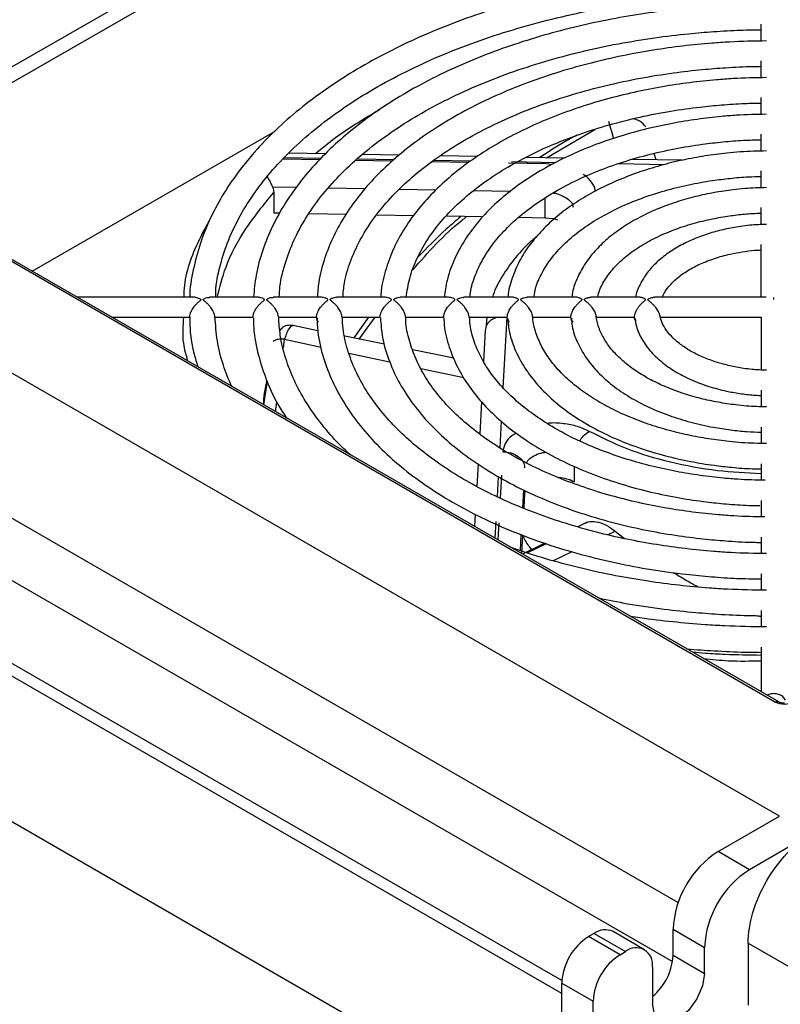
# Model space of a CAD drawing. Header units: millimetres. Extents: x 0 to 423, y 0 to 297.
# Tile 23 of 34: x 338 to 358, y 155 to 181. Entities that reach past the tile are written whole.
import ezdxf

# ---------------------------------------------------------------- set-up
doc = ezdxf.new("R2010")
doc.units = ezdxf.units.MM
doc.layers.add('实线', color=2, linetype='Continuous', lineweight=25)

msp = doc.modelspace()

# ---------------------------------------------------------------- linework, layer by layer
at = {"layer": '实线', "color": 2, "linetype": 'Continuous', "lineweight": 25, "true_color": 0xffff00}
for p, q in [((363.4041, 194.0705), (327.106, 173.116)), ((327.4595, 172.9119), (363.7577, 193.8664)), ((357.5554, 180.0236), (357.5554, 180.467)), ((357.5554, 179.0608), (357.5554, 179.5044)), ((357.5554, 178.0977), (357.5554, 178.5418)), ((347.453, 178.1737), (347.5462, 178.2196)), ((353.5554, 177.9199), (353.6882, 177.466)), ((338.4336, 173.9807), (344.8039, 177.6587)), ((351.9291, 176.9603), (353.1907, 177.7048)), ((357.5554, 177.1343), (357.5554, 177.579)), ((346.132, 177.0653), (345.1702, 177.0828)), ((354.8025, 176.9082), (354.7511, 177.0742)), ((345.9673, 176.9061), (345.0133, 176.9234)), ((345.0561, 176.9668), (346.0109, 176.9495)), ((347.881, 176.8714), (346.9187, 176.8888)), ((346.966, 176.9322), (347.928, 176.9148)), ((348.0558, 177.0305), (347.0921, 177.0479)), ((349.8869, 176.835), (348.912, 176.8527)), ((348.9748, 176.8958), (349.9446, 176.8782)), ((350.1068, 176.9933), (349.1423, 177.0108)), ((351.9117, 176.7983), (350.9313, 176.8161)), ((351.0084, 176.8589), (352.1754, 176.8378)), ((352.4024, 176.9517), (351.3772, 176.9703)), ((355.4889, 176.8957), (354.1813, 176.9194)), ((352.0658, 176.7828), (351.9117, 176.7983)), ((353.8114, 176.8081), (355.0386, 176.7859)), ((389.1193, 176.6674), (357.2523, 158.271)), ((357.5554, 176.1703), (357.5554, 176.6158)), ((333.8942, 176.5449), (357.9359, 162.666)), ((358.0192, 162.6742), (333.9775, 176.5532)), ((345.3619, 176.1766), (344.7423, 176.1879)), ((344.7692, 176.0513), (344.7692, 175.5069)), ((347.1666, 176.1439), (346.2014, 176.1614)), ((349.0172, 176.1104), (348.0645, 176.1276)), ((350.9718, 176.0749), (350.0082, 176.0924)), ((351.8937, 175.3778), (351.8937, 175.9121)), ((357.5554, 175.2051), (357.5554, 175.6518)), ((344.9273, 175.5041), (344.7692, 175.5069)), ((346.6607, 175.4726), (345.6903, 175.4902)), ((348.4424, 175.4403), (347.4713, 175.4579)), ((350.259, 175.4074), (349.2928, 175.4249)), ((351.8937, 175.3778), (351.1965, 175.3904)), ((357.5554, 173.2978), (357.5554, 174.6858)), ((358.0419, 159.6793), (332.5861, 174.3746)), ((339.6793, 173.2979), (339.6087, 173.3024)), ((342.6931, 173.2978), (339.6793, 173.2978)), ((344.3593, 173.2978), (343.0867, 173.2978)), ((346.0261, 173.2978), (344.7535, 173.2978)), ((347.693, 173.2978), (346.4204, 173.2978)), ((349.3599, 173.2978), (348.0874, 173.2978)), ((351.0272, 173.2978), (349.7544, 173.2978)), ((352.695, 173.2978), (351.4217, 173.2978)), ((354.3631, 173.2978), (353.0904, 173.2978)), ((357.6912, 173.2978), (354.7592, 173.2978)), ((340.527, 172.7723), (342.559, 172.7723)), ((342.559, 172.7723), (342.5696, 172.7111)), ((343.2258, 172.7723), (344.2261, 172.7723)), ((344.893, 172.7723), (345.8933, 172.7723)), ((346.5603, 172.7723), (347.5608, 172.7723)), ((347.2541, 172.7723), (346.8722, 172.2298)), ((347.0088, 172.2021), (347.4287, 172.7723)), ((348.2278, 172.7723), (349.2285, 172.7723)), ((349.8957, 172.7723), (350.8967, 172.7723)), ((350.3653, 172.7723), (350.3414, 172.5538)), ((350.7931, 170.9229), (350.8937, 172.7723)), ((351.5642, 172.7723), (352.5658, 172.7723)), ((353.234, 172.7723), (354.2372, 172.7723)), ((354.9073, 172.7723), (357.5554, 172.7723)), ((357.5554, 172.7723), (357.5554, 171.3913)), ((345.926, 172.4218), (345.2325, 172.5625)), ((350.322, 172.4382), (350.2767, 171.6045)), ((345.0231, 171.9605), (345.0518, 172.1972)), ((345.0519, 172.1972), (346.0155, 171.9906)), ((347.678, 172.0663), (346.6318, 172.2786)), ((349.495, 171.6976), (348.4173, 171.9163)), ((346.7413, 171.835), (347.8112, 171.6056)), ((330.9362, 171.5169), (355.38, 157.4057)), ((348.6322, 171.4295), (349.7579, 171.1882)), ((344.5959, 171.0931), (344.5014, 170.4756)), ((357.5554, 170.8567), (357.5554, 170.4259)), ((344.8204, 170.2937), (344.8519, 170.5523)), ((350.2196, 170.5549), (350.1737, 169.7116)), ((330.9362, 169.8838), (355.2345, 155.8566)), ((350.7073, 169.3456), (350.7452, 170.0416)), ((357.5554, 169.8918), (357.5554, 169.4619)), ((350.1309, 168.9249), (350.0987, 168.3327)), ((352.65, 168.8633), (352.65, 168.4497)), ((357.5554, 168.9283), (357.5554, 168.4984)), ((350.6376, 168.0629), (350.6661, 168.5876)), ((350.7451, 168.6292), (350.7123, 168.0271)), ((352.3261, 155.0182), (329.6987, 168.0807)), ((352.3284, 155.3571), (329.9933, 168.2508)), ((351.3214, 168.24), (351.296, 167.7735)), ((351.3532, 168.144), (351.3322, 167.7588)), ((351.3532, 168.144), (351.3532, 168.2252)), ((351.3674, 168.2162), (351.3532, 168.144)), ((357.5554, 167.9652), (357.5554, 167.5353)), ((350.059, 167.6031), (350.0415, 167.2797)), ((350.5781, 166.9699), (350.6021, 167.4115)), ((350.677, 167.3774), (350.6525, 166.9269)), ((352.9912, 167.3899), (352.749, 167.2703)), ((351.2578, 167.0705), (351.2348, 166.6478)), ((351.2941, 167.0571), (351.2677, 166.5718)), ((353.5291, 167.0646), (353.7269, 167.1592)), ((353.7269, 167.1592), (353.9754, 166.9616)), ((357.5554, 167.0025), (357.5554, 166.5725)), ((351.8795, 166.841), (351.2983, 166.5541)), ((351.9153, 166.8278), (351.4307, 166.5859)), ((352.0961, 166.3799), (352.5988, 166.6201)), ((357.5554, 166.0399), (357.5554, 165.6097)), ((328.0488, 165.223), (352.3261, 151.208)), ((357.5554, 165.0774), (357.5554, 164.6471)), ((357.5554, 164.115), (357.5554, 162.942)), ((356.4274, 158.7472), (358.0419, 159.6793)), ((357.2523, 158.271), (356.4274, 158.7472)), ((355.2488, 156.0255), (355.2488, 156.706)), ((355.2488, 156.706), (356.0738, 156.2297)), ((353.1747, 156.5973), (353.0332, 156.5157)), ((353.8582, 156.0394), (353.0332, 156.5157)), ((353.1747, 156.5973), (353.9996, 156.1211)), ((354.4996, 156.1706), (353.6746, 156.6468)), ((356.0738, 155.5493), (356.0738, 156.2297)), ((357.217, 156.3453), (370.8877, 148.4534)), ((357.217, 156.3453), (357.217, 154.7122)), ((353.8582, 156.0394), (353.9996, 156.1211)), ((355.2488, 156.0255), (356.0738, 155.5493)), ((354.7067, 155.7127), (354.7067, 154.7601)), ((352.3261, 155.2909), (353.1511, 154.8147)), ((352.3261, 70.3707), (352.3261, 155.2909)), ((353.1511, 69.8944), (353.1511, 154.8147))]:
    msp.add_line(p, q, dxfattribs=at)
at = {"layer": '实线', "color": 2, "linetype": 'Continuous', "lineweight": 25, "true_color": 0xffff00, "flags": 128}
for points in [[(352.2284, 175.3265), (352.1103, 175.3556), (351.8937, 175.3778)], [(356.0738, 155.5493), (356.0218, 155.2172), (355.8736, 154.8756), (355.6518, 154.5765), (355.3903, 154.3654), (355.1287, 154.2744), (354.9069, 154.3175), (354.7588, 154.4881), (354.7067, 154.7601)]]:
    msp.add_lwpolyline(points, dxfattribs=at)
at = {"layer": '实线', "color": 2, "linetype": 'Continuous', "lineweight": 25, "true_color": 0xffff00}
for centre, radius, start, end in [((352.1504, 167.4802), 1.0907, 62.73721, 84.68269), ((357.9845, 162.5998), 0.0821, 64.94285, 126.30179), ((357.8075, 156.5895), 2.5613, 122.60548, 177.39452), ((358.6325, 156.1133), 2.5613, 122.60548, 177.39452), ((353.4676, 156.1884), 0.503, 65.69288, 125.61758), ((353.8614, 155.2211), 1.5368, 122.60548, 177.39452), ((354.2757, 155.7826), 0.4367, 350.78596, 129.20329), ((354.6863, 154.7448), 1.5368, 122.60548, 177.39452), ((353.7353, 156.1036), 1.5156, 309.86445, 357.04643)]:
    msp.add_arc(centre, radius, start, end, dxfattribs=at)
for points, knots in [([(357.6968, 181.9525), (357.3225, 181.9473), (356.7723, 181.9395), (355.9353, 181.8873), (355.1747, 181.8215), (354.2787, 181.7118), (353.3536, 181.564), (352.406, 181.3735), (351.4552, 181.1401), (350.5143, 180.8637), (349.5946, 180.5451), (348.7054, 180.1853), (347.8546, 179.786), (347.049, 179.3488), (346.2946, 178.8757), (345.5966, 178.3687), (344.9597, 177.8298), (344.388, 177.2607), (343.8854, 176.6633), (343.4553, 176.0391), (343.1028, 175.3894), (342.8281, 174.7152), (342.6511, 174.0173), (342.5646, 173.5412), (342.5661, 173.2993), (342.5661, 173.2978)], [0, 0, 0, 0, 0.0483786, 0.0710993, 0.1087765, 0.1477464, 0.1894015, 0.2327058, 0.2772415, 0.3226776, 0.3687833, 0.4153929, 0.4623883, 0.5096873, 0.5572365, 0.605007, 0.6529882, 0.7011939, 0.7496623, 0.7984598, 0.8476873, 0.897489, 0.948062, 0.9996613, 1, 1, 1, 1]), ([(343.2453, 173.2978), (343.2475, 173.3726), (343.2567, 173.6881), (343.3788, 174.2196), (343.6058, 174.8861), (343.9207, 175.5175), (344.3193, 176.1314), (344.8009, 176.725), (345.3622, 177.2952), (345.9999, 177.8389), (346.7103, 178.353), (347.4887, 178.8341), (348.3302, 179.2791), (349.2287, 179.685), (350.1774, 180.0489), (351.1679, 180.3683), (352.1895, 180.6407), (353.2254, 180.8638), (354.2653, 181.0383), (355.2084, 181.1552), (356.0495, 181.2275), (356.7987, 181.2734), (357.2997, 181.2801), (357.5554, 181.2835)], [0, 0, 0, 0, 0.0183227, 0.0772987, 0.1306837, 0.1836041, 0.2361242, 0.2883439, 0.3403562, 0.3922321, 0.4440174, 0.4957297, 0.5473694, 0.5989174, 0.6503258, 0.7015041, 0.7522821, 0.8023109, 0.8507481, 0.8984103, 0.9324022, 0.9654996, 1, 1, 1, 1]), ([(357.6968, 180.9901), (357.3477, 180.9849), (356.8327, 180.9772), (356.0477, 180.9253), (355.3313, 180.8596), (354.4885, 180.7502), (353.6205, 180.6028), (352.7337, 180.4132), (351.8472, 180.1812), (350.9737, 179.9068), (350.1244, 179.5911), (349.3083, 179.2354), (348.5332, 178.8413), (347.8058, 178.4107), (347.1318, 177.9456), (346.5163, 177.4481), (345.9639, 176.9199), (345.4787, 176.363), (345.0648, 175.7789), (344.7255, 175.1688), (344.4685, 174.5338), (344.2961, 173.9076), (344.2577, 173.4917), (344.2397, 173.2978)], [0, 0, 0, 0, 0.0508469, 0.0750065, 0.1150559, 0.1564655, 0.2007125, 0.2466909, 0.2939553, 0.3421541, 0.3910434, 0.4404503, 0.4902542, 0.5403747, 0.5907643, 0.6414022, 0.6922936, 0.7434758, 0.7950199, 0.8470398, 0.8997038, 0.9532496, 1, 1, 1, 1]), ([(344.915, 173.2978), (344.9196, 173.3914), (344.9354, 173.7131), (345.0729, 174.2358), (345.3156, 174.8593), (345.6419, 175.445), (346.0506, 176.012), (346.5404, 176.5575), (347.1076, 177.0782), (347.7487, 177.5708), (348.459, 178.032), (349.2335, 178.4582), (350.0659, 178.8463), (350.949, 179.1932), (351.874, 179.496), (352.8288, 179.7521), (353.7941, 179.9587), (354.739, 180.1142), (355.5753, 180.2149), (356.3284, 180.2777), (356.9601, 180.3147), (357.377, 180.3199), (357.5554, 180.3222)], [0, 0, 0, 0, 0.0261701, 0.0899248, 0.1467644, 0.2030362, 0.258851, 0.3143455, 0.3696313, 0.4247839, 0.4798405, 0.5348055, 0.5896612, 0.6443502, 0.6987582, 0.7526624, 0.8055863, 0.8563007, 0.9029558, 0.9362144, 0.9727175, 1, 1, 1, 1]), ([(357.6969, 180.0276), (357.3745, 180.0225), (356.8969, 180.0148), (356.1671, 179.9633), (355.4976, 179.8977), (354.7118, 179.7886), (353.9046, 179.6418), (353.083, 179.4532), (352.2653, 179.2228), (351.4642, 178.9511), (350.6904, 178.639), (349.9529, 178.2881), (349.2591, 177.9003), (348.6156, 177.4776), (348.028, 177.0218), (347.5011, 176.5351), (347.0395, 176.0193), (346.6477, 175.4758), (346.3287, 174.906), (346.0925, 174.3107), (345.9476, 173.7716), (345.923, 173.4304), (345.9134, 173.2978)], [0, 0, 0, 0, 0.0537733, 0.0796845, 0.1226188, 0.1669922, 0.214384, 0.2636028, 0.3141701, 0.3657096, 0.4179632, 0.470751, 0.5239517, 0.5774909, 0.6313323, 0.6854692, 0.7399377, 0.7948162, 0.8502376, 0.9064069, 0.9636235, 1, 1, 1, 1]), ([(346.5838, 173.2978), (346.5941, 173.4219), (346.6204, 173.7363), (346.7716, 174.2354), (347.0161, 174.7892), (347.3498, 175.3262), (347.7642, 175.8435), (348.2575, 176.338), (348.8255, 176.8063), (349.4641, 177.2448), (350.168, 177.6498), (350.9306, 178.0177), (351.7445, 178.3453), (352.5999, 178.6294), (353.4834, 178.867), (354.3709, 179.0549), (355.2151, 179.19), (355.9635, 179.2768), (356.6621, 179.3315), (357.177, 179.3579), (357.4872, 179.3611), (357.5554, 179.3619)], [0, 0, 0, 0, 0.0403941, 0.1022893, 0.1633622, 0.2237193, 0.283557, 0.3430561, 0.4023464, 0.4615021, 0.5205354, 0.5794331, 0.6381251, 0.6964609, 0.7541336, 0.810451, 0.8634588, 0.9088241, 0.9452125, 0.9879651, 1, 1, 1, 1]), ([(357.6969, 179.0651), (357.4032, 179.06), (356.9655, 179.0524), (356.2949, 179.0012), (355.676, 178.9359), (354.9514, 178.8271), (354.2098, 178.681), (353.4586, 178.4937), (352.7155, 178.2655), (351.9928, 177.9969), (351.301, 177.6893), (350.6487, 177.3445), (350.0432, 176.9643), (349.4907, 176.5508), (348.9966, 176.106), (348.5657, 175.6318), (348.2032, 175.1296), (347.9117, 174.6007), (347.7052, 174.0457), (347.593, 173.6077), (347.5829, 173.3554), (347.5807, 173.2978)], [0, 0, 0, 0, 0.05732321, 0.0854296, 0.13197594, 0.180054, 0.23137108, 0.28462816, 0.33930621, 0.39499973, 0.45143504, 0.50842724, 0.56585982, 0.6236727, 0.68184374, 0.74040695, 0.79945292, 0.85914505, 0.91974789, 0.98166386, 1, 1, 1, 1]), ([(348.2471, 173.2978), (348.2709, 173.4639), (348.3193, 173.8026), (348.5125, 174.3068), (348.7856, 174.805), (349.1431, 175.2847), (349.5786, 175.7427), (350.089, 176.1758), (350.6698, 176.58), (351.3152, 176.9514), (352.0183, 177.2861), (352.7704, 177.5805), (353.5598, 177.8312), (354.3681, 178.0347), (355.1689, 178.1889), (355.8845, 178.2896), (356.5324, 178.3526), (357.0653, 178.3894), (357.4129, 178.3946), (357.5554, 178.3968)], [0, 0, 0, 0, 0.064682, 0.13188373, 0.19800764, 0.26332295, 0.32812023, 0.39260938, 0.45690941, 0.52104059, 0.58497997, 0.64861245, 0.71168085, 0.77362203, 0.83299096, 0.88804413, 0.92740208, 0.97024189, 1, 1, 1, 1]), ([(345.8668, 177.0701), (346.0373, 177.2127), (346.5091, 177.607), (347.0851, 177.9528), (347.453, 178.1737)], [0, 0, 0, 0, 0.36143184, 1, 1, 1, 1]), ([(357.697, 178.1024), (357.4343, 178.0974), (357.0398, 178.0899), (356.4334, 178.0392), (355.8695, 177.974), (355.2117, 177.8657), (354.5417, 177.7205), (353.8676, 177.5349), (353.2063, 177.3094), (352.5697, 177.045), (351.968, 176.7431), (351.4093, 176.4058), (350.9006, 176.0349), (350.4478, 175.6325), (350.0566, 175.2004), (349.7312, 174.7401), (349.48, 174.2523), (349.3083, 173.7692), (349.266, 173.4461), (349.2466, 173.2978)], [0, 0, 0, 0, 0.0617701, 0.0927423, 0.1439978, 0.1968958, 0.2533105, 0.3118022, 0.3718009, 0.4328668, 0.4947115, 0.5571516, 0.6200881, 0.6834797, 0.7473573, 0.8118335, 0.8771265, 0.9436101, 1, 1, 1, 1]), ([(354.5357, 177.7696), (354.4894, 177.8262), (354.4049, 177.9293), (354.2611, 177.9663), (354.1963, 177.983)], [0, 0, 0, 0, 0.5492583, 1, 1, 1, 1]), ([(349.9208, 173.2978), (349.9233, 173.3373), (349.9359, 173.5333), (350.0516, 173.8811), (350.2641, 174.3347), (350.566, 174.7708), (350.944, 175.1865), (351.3969, 175.5785), (351.9191, 175.9427), (352.5048, 176.2746), (353.1457, 176.5701), (353.8314, 176.8251), (354.546, 177.0355), (355.276, 177.2007), (355.947, 177.312), (356.5541, 177.3813), (357.0673, 177.4237), (357.4023, 177.4299), (357.5554, 177.4327)], [0, 0, 0, 0, 0.0191145, 0.0948416, 0.1688284, 0.2414796, 0.3132983, 0.3846465, 0.4557198, 0.5265441, 0.5970681, 0.6670667, 0.7360152, 0.8026153, 0.8676769, 0.9143777, 0.9608669, 1, 1, 1, 1]), ([(352.7194, 177.5507), (352.6241, 177.4994), (352.2884, 177.3185), (351.9714, 177.1117), (351.7444, 176.9636)], [0, 0, 0, 0, 0.28381323, 1, 1, 1, 1]), ([(357.6971, 177.1395), (357.4684, 177.1346), (357.1215, 177.1272), (356.5858, 177.0772), (356.0827, 177.0123), (355.4989, 176.9044), (354.9088, 176.7605), (354.3207, 176.5772), (353.7508, 176.3554), (353.2105, 176.0964), (352.7093, 175.802), (352.2551, 175.474), (351.8543, 175.1144), (351.5135, 174.7248), (351.236, 174.3066), (351.038, 173.8602), (350.9303, 173.5197), (350.9196, 173.3289), (350.9179, 173.2978)], [0, 0, 0, 0, 0.06758062, 0.10251098, 0.16025949, 0.21978426, 0.28319085, 0.34884612, 0.41611584, 0.48452201, 0.55377028, 0.62369919, 0.69423811, 0.76541862, 0.83739957, 0.91051448, 0.98537705, 1, 1, 1, 1]), ([(344.7423, 176.1879), (344.7312, 176.2144), (344.7084, 176.2692), (344.664, 176.3648), (344.6253, 176.4288), (344.6047, 176.4628)], [0, 0, 0, 0, 0.3058286, 0.6305955, 1, 1, 1, 1]), ([(351.5942, 173.2978), (351.6123, 173.3959), (351.6548, 173.6271), (351.8234, 173.9862), (352.0791, 174.3679), (352.414, 174.7301), (352.8203, 175.0692), (353.2934, 175.3806), (353.8257, 175.6596), (354.4064, 175.9011), (355.0195, 176.1005), (355.6466, 176.2555), (356.2224, 176.3592), (356.7487, 176.4242), (357.1739, 176.4624), (357.4466, 176.4679), (357.5554, 176.4701)], [0, 0, 0, 0, 0.06273861, 0.14785633, 0.2307233, 0.31230201, 0.39321244, 0.47371379, 0.55380639, 0.63327483, 0.71146033, 0.78664674, 0.85847369, 0.91016294, 0.9641382, 1, 1, 1, 1]), ([(353.202, 176.0815), (353.2028, 176.0896), (353.2105, 176.1703), (353.1155, 176.3177), (353.0048, 176.4613), (352.9018, 176.5157), (352.8916, 176.5211)], [0, 0, 0, 0, 0.0504605, 0.500572, 0.9506831, 1, 1, 1, 1]), ([(343.2853, 173.2978), (343.353, 173.5625), (343.5091, 174.1729), (343.9991, 175.102), (344.5125, 175.7348), (344.7692, 176.0513)], [0, 0, 0, 0, 0.2768842, 0.6384421, 1, 1, 1, 1]), ([(357.6972, 176.1763), (357.5068, 176.1716), (357.2135, 176.1643), (356.7576, 176.1152), (356.3234, 176.0505), (355.8241, 175.9435), (355.3252, 175.8013), (354.8357, 175.6213), (354.3706, 175.4046), (353.9406, 175.1529), (353.5543, 174.8679), (353.2198, 174.5511), (352.9418, 174.2042), (352.7351, 173.8272), (352.6156, 173.521), (352.5973, 173.3402), (352.5929, 173.2978)], [0, 0, 0, 0, 0.0756869, 0.1165964, 0.1841288, 0.2535982, 0.3274658, 0.4038126, 0.4819276, 0.5613049, 0.641683, 0.7229412, 0.8051332, 0.8885404, 0.9738199, 1, 1, 1, 1]), ([(352.1048, 176.0366), (352.1067, 176.0364), (352.1807, 176.029), (352.3124, 175.9817), (352.4757, 175.8971), (352.5911, 175.7866), (352.6178, 175.7041), (352.6309, 175.6634)], [0, 0, 0, 0, 0.00629497, 0.25651056, 0.50672614, 0.75694172, 1, 1, 1, 1]), ([(343.1108, 175.3723), (342.978, 175.1287), (342.6248, 174.4803), (342.4092, 173.7753), (342.4084, 173.3242), (342.4083, 173.2978)], [0, 0, 0, 0, 0.3616994, 0.9625812, 1, 1, 1, 1]), ([(348.4195, 174.0169), (348.8209, 174.4781), (349.2538, 174.9754), (349.7917, 175.3854), (349.8308, 175.4152)], [0, 0, 0, 0, 0.9273263, 1, 1, 1, 1]), ([(349.6773, 175.418), (349.5496, 175.3083), (349.1535, 174.968), (348.7935, 174.599), (348.5495, 174.3489)], [0, 0, 0, 0, 0.3221624, 1, 1, 1, 1]), ([(353.2743, 173.2978), (353.2822, 173.3403), (353.3102, 173.4913), (353.4451, 173.748), (353.6733, 174.0604), (353.9785, 174.354), (354.3492, 174.6243), (354.7795, 174.8656), (355.2566, 175.0721), (355.7591, 175.2374), (356.2526, 175.3577), (356.7054, 175.4359), (357.1324, 175.488), (357.4102, 175.5024), (357.5554, 175.5099)], [0, 0, 0, 0, 0.0400133, 0.1419867, 0.2402441, 0.3367612, 0.4324476, 0.5273797, 0.621233, 0.7126572, 0.797503, 0.8705884, 0.9323426, 1, 1, 1, 1]), ([(357.6973, 175.2124), (357.5516, 175.208), (357.321, 175.2009), (356.9589, 175.1529), (356.6064, 175.0886), (356.2075, 174.9827), (355.8176, 174.8433), (355.446, 174.6679), (355.1056, 174.4583), (354.8073, 174.2154), (354.5562, 173.9407), (354.3739, 173.6331), (354.273, 173.4138), (354.2608, 173.2979), (354.2607, 173.2978)], [0, 0, 0, 0, 0.08821313, 0.1396535, 0.22435535, 0.31116819, 0.40321826, 0.49812852, 0.59514355, 0.69381993, 0.79393522, 0.89568594, 0.99991297, 1, 1, 1, 1]), ([(351.6995, 174.9209), (351.6186, 174.8532), (351.386, 174.6586), (351.0715, 174.3052), (350.759, 173.8528), (350.5706, 173.5145), (350.5148, 173.3199), (350.5085, 173.2978)], [0, 0, 0, 0, 0.1430776, 0.4109498, 0.6778953, 0.9633994, 1, 1, 1, 1]), ([(354.9672, 173.2978), (354.9729, 173.316), (355.0022, 173.4092), (355.1277, 173.5808), (355.3435, 173.8014), (355.6268, 174.0035), (355.9593, 174.1789), (356.3339, 174.3242), (356.7055, 174.4275), (357.0603, 174.4937), (357.332, 174.5324), (357.4988, 174.5382), (357.5554, 174.5401)], [0, 0, 0, 0, 0.031988, 0.1631624, 0.290281, 0.4155849, 0.5389054, 0.6581923, 0.7788686, 0.8675672, 0.955123, 1, 1, 1, 1]), ([(342.6931, 173.2962), (342.7006, 173.2968), (342.7253, 173.2988), (342.7703, 173.2883), (342.8147, 173.2716), (342.8432, 173.2554), (342.855, 173.2457), (342.8594, 173.2376), (342.8577, 173.229), (342.846, 173.2155), (342.824, 173.1976), (342.7868, 173.1664), (342.7392, 173.1226), (342.6885, 173.0672), (342.6457, 173.0103), (342.6142, 172.9591), (342.59, 172.9092), (342.574, 172.8658), (342.5637, 172.8252), (342.5595, 172.7949), (342.5591, 172.7778), (342.559, 172.7723)], [0, 0, 0, 0, 0.0410469, 0.1356014, 0.2267604, 0.2652822, 0.2874144, 0.3014971, 0.3157051, 0.3363424, 0.3838868, 0.4321326, 0.5269426, 0.6240844, 0.6965549, 0.7707692, 0.8268723, 0.8843948, 0.9302102, 0.9772699, 1, 1, 1, 1]), ([(343.2258, 172.7723), (343.2253, 172.7842), (343.2242, 172.8084), (343.2155, 172.8476), (343.2024, 172.8872), (343.1826, 172.9321), (343.1547, 172.9818), (343.1147, 173.039), (343.0652, 173.0966), (343.0176, 173.1429), (342.9785, 173.1771), (342.9518, 173.199), (342.932, 173.2155), (342.9214, 173.2267), (342.918, 173.235), (342.9198, 173.2414), (342.924, 173.2467), (342.9355, 173.2565), (342.9583, 173.2688), (343, 173.2857), (343.0444, 173.2982), (343.0754, 173.2963), (343.0867, 173.2956)], [0, 0, 0, 0, 0.0476769, 0.0970523, 0.1446615, 0.193357, 0.2634823, 0.3356018, 0.4287366, 0.5245227, 0.5742789, 0.6243159, 0.6597804, 0.6802213, 0.6936497, 0.7071559, 0.7179949, 0.7290777, 0.7816413, 0.8349708, 0.9398906, 1, 1, 1, 1]), ([(344.2261, 172.7723), (344.2266, 172.7843), (344.2277, 172.8089), (344.2362, 172.8487), (344.2491, 172.8891), (344.2685, 172.9344), (344.2958, 172.9844), (344.3346, 173.0413), (344.3827, 173.0983), (344.428, 173.1433), (344.4645, 173.1756), (344.4898, 173.1968), (344.5097, 173.2133), (344.5216, 173.2252), (344.526, 173.2339), (344.5248, 173.2406), (344.5209, 173.2458), (344.511, 173.2549), (344.4909, 173.2663), (344.4541, 173.2825), (344.4089, 173.2964), (344.3753, 173.2968), (344.3593, 173.297)], [0, 0, 0, 0, 0.04862698, 0.09895686, 0.14751922, 0.19719979, 0.26723302, 0.33926767, 0.43108545, 0.52552277, 0.570747, 0.61618078, 0.65485729, 0.67708269, 0.69120165, 0.70544874, 0.71563722, 0.72606518, 0.77329151, 0.82121498, 0.91538632, 1, 1, 1, 1]), ([(344.893, 172.7723), (344.8924, 172.7842), (344.8913, 172.8084), (344.8827, 172.8475), (344.8695, 172.8871), (344.8497, 172.932), (344.8218, 172.9816), (344.7817, 173.0389), (344.7321, 173.0965), (344.6844, 173.1429), (344.6451, 173.1772), (344.6183, 173.1992), (344.5985, 173.2156), (344.588, 173.2268), (344.5846, 173.2351), (344.5865, 173.2415), (344.5908, 173.2467), (344.6023, 173.2566), (344.6253, 173.269), (344.6672, 173.2859), (344.7117, 173.2983), (344.7425, 173.2963), (344.7535, 173.2956)], [0, 0, 0, 0, 0.0476179, 0.0969342, 0.1444843, 0.1931187, 0.2632496, 0.3353743, 0.4285914, 0.5244618, 0.5744955, 0.624815, 0.6600735, 0.6804079, 0.6937982, 0.7072633, 0.7181503, 0.7292815, 0.7821601, 0.8358084, 0.9413648, 1, 1, 1, 1]), ([(345.8933, 172.7723), (345.8939, 172.7844), (345.8949, 172.809), (345.9034, 172.8488), (345.9163, 172.8892), (345.9357, 172.9346), (345.9629, 172.9846), (346.0017, 173.0415), (346.0496, 173.0985), (346.0948, 173.1433), (346.1311, 173.1755), (346.1562, 173.1966), (346.1762, 173.2131), (346.1882, 173.2251), (346.1927, 173.2339), (346.1915, 173.2405), (346.1876, 173.2457), (346.1778, 173.2548), (346.1579, 173.2661), (346.1214, 173.2823), (346.0762, 173.2962), (346.0424, 173.2969), (346.0261, 173.2972)], [0, 0, 0, 0, 0.0486955, 0.0990943, 0.1477253, 0.1974769, 0.267504, 0.3395329, 0.4312577, 0.5255998, 0.5704986, 0.6156024, 0.6544967, 0.6768542, 0.6910282, 0.705334, 0.7154843, 0.7258738, 0.7727292, 0.8202769, 0.9137032, 1, 1, 1, 1]), ([(346.5603, 172.7723), (346.5597, 172.7842), (346.5586, 172.8084), (346.5499, 172.8474), (346.5368, 172.887), (346.517, 172.9318), (346.489, 172.9814), (346.4488, 173.0387), (346.3991, 173.0964), (346.3511, 173.1429), (346.3117, 173.1773), (346.2847, 173.1993), (346.265, 173.2158), (346.2546, 173.2269), (346.2513, 173.2352), (346.2533, 173.242), (346.2585, 173.2478), (346.2724, 173.2588), (346.2984, 173.2721), (346.3423, 173.2884), (346.3846, 173.299), (346.4121, 173.2965), (346.4204, 173.2957)], [0, 0, 0, 0, 0.0475399, 0.0967779, 0.1442497, 0.1928033, 0.2629389, 0.3350676, 0.428388, 0.5243642, 0.5747545, 0.6254369, 0.660427, 0.6806235, 0.6939649, 0.7073771, 0.720716, 0.7344288, 0.7930201, 0.8523963, 0.9552455, 1, 1, 1, 1]), ([(347.5608, 172.7723), (347.5613, 172.7844), (347.5624, 172.809), (347.5708, 172.8489), (347.5837, 172.8894), (347.603, 172.9348), (347.6302, 172.9848), (347.6689, 173.0417), (347.7166, 173.0986), (347.7616, 173.1433), (347.7977, 173.1754), (347.8227, 173.1964), (347.8426, 173.2129), (347.8547, 173.225), (347.8593, 173.2338), (347.8582, 173.2404), (347.8543, 173.2457), (347.8446, 173.2547), (347.825, 173.2659), (347.7889, 173.282), (347.7436, 173.2961), (347.7096, 173.2969), (347.693, 173.2974)], [0, 0, 0, 0, 0.0487862, 0.0992763, 0.1479984, 0.1978441, 0.2678632, 0.3398849, 0.4314872, 0.5257039, 0.5701732, 0.6148416, 0.6540202, 0.6765531, 0.690801, 0.7051858, 0.7152871, 0.7256275, 0.7720066, 0.8190718, 0.9115415, 1, 1, 1, 1]), ([(348.2278, 172.7723), (348.2272, 172.7841), (348.2261, 172.8083), (348.2174, 172.8473), (348.2042, 172.8868), (348.1844, 172.9315), (348.1563, 172.9812), (348.116, 173.0385), (348.0661, 173.0962), (348.018, 173.1428), (347.9782, 173.1774), (347.9511, 173.1996), (347.9314, 173.2161), (347.9211, 173.2271), (347.918, 173.2353), (347.92, 173.2421), (347.9253, 173.248), (347.9394, 173.259), (347.9659, 173.2724), (348.0101, 173.2887), (348.0522, 173.2991), (348.0793, 173.2965), (348.0874, 173.2957)], [0, 0, 0, 0, 0.0474349, 0.0965674, 0.1439339, 0.1923786, 0.2625204, 0.3346543, 0.4281137, 0.5242324, 0.5751003, 0.6262691, 0.6608974, 0.6809098, 0.6941868, 0.7075295, 0.7210134, 0.7348741, 0.7942124, 0.8543487, 0.9569731, 1, 1, 1, 1]), ([(349.2285, 172.7723), (349.229, 172.7844), (349.23, 172.8091), (349.2385, 172.849), (349.2513, 172.8896), (349.2706, 172.9351), (349.2977, 172.9851), (349.3362, 173.042), (349.3838, 173.0988), (349.4285, 173.1434), (349.4642, 173.1752), (349.489, 173.1961), (349.509, 173.2126), (349.5212, 173.2248), (349.526, 173.2336), (349.5249, 173.2403), (349.5211, 173.2456), (349.5116, 173.2545), (349.4922, 173.2656), (349.4567, 173.2816), (349.4114, 173.2959), (349.3771, 173.297), (349.3599, 173.2976)], [0, 0, 0, 0, 0.0489122, 0.0995291, 0.1483775, 0.1983538, 0.2683625, 0.3403745, 0.4318083, 0.5258525, 0.5697292, 0.6137973, 0.653362, 0.6761388, 0.6904911, 0.7049872, 0.7150239, 0.7252993, 0.7710454, 0.8174696, 0.9086683, 1, 1, 1, 1]), ([(349.8957, 172.7723), (349.8951, 172.7841), (349.894, 172.8082), (349.8853, 172.8471), (349.872, 172.8865), (349.8521, 172.9312), (349.824, 172.9808), (349.7834, 173.0381), (349.7334, 173.0959), (349.6849, 173.1428), (349.6447, 173.1776), (349.6174, 173.1999), (349.5977, 173.2164), (349.5877, 173.2273), (349.5846, 173.2354), (349.5868, 173.2422), (349.5922, 173.2482), (349.6067, 173.2594), (349.6337, 173.2729), (349.6784, 173.2891), (349.7202, 173.2993), (349.7469, 173.2966), (349.7544, 173.2958)], [0, 0, 0, 0, 0.0472861, 0.0962693, 0.1434865, 0.1917771, 0.2619278, 0.3340694, 0.4277265, 0.5240477, 0.5755885, 0.6274432, 0.661558, 0.6813124, 0.694501, 0.7077483, 0.7214466, 0.7355257, 0.7959702, 0.8572328, 0.9595293, 1, 1, 1, 1]), ([(350.8967, 172.7723), (350.8972, 172.7844), (350.8982, 172.8092), (350.9066, 172.8492), (350.9194, 172.89), (350.9386, 172.9356), (350.9656, 172.9856), (351.0039, 173.0424), (351.0512, 173.0992), (351.0955, 173.1434), (351.1307, 173.1749), (351.1552, 173.1956), (351.1752, 173.2122), (351.1877, 173.2245), (351.1926, 173.2334), (351.1916, 173.2402), (351.1879, 173.2454), (351.1786, 173.2543), (351.1597, 173.2652), (351.125, 173.2812), (351.0808, 173.294), (351.0446, 173.3), (351.0279, 173.2977), (351.0272, 173.2976)], [0, 0, 0, 0, 0.0491072, 0.0999205, 0.1489644, 0.1991428, 0.2691488, 0.3411599, 0.4323626, 0.5261703, 0.5691851, 0.6123803, 0.6525045, 0.6756471, 0.6901601, 0.7048275, 0.7147769, 0.7249647, 0.7698397, 0.815382, 0.904832, 0.9962006, 1, 1, 1, 1]), ([(351.5642, 172.7723), (351.5636, 172.7841), (351.5625, 172.8081), (351.5537, 172.8468), (351.5404, 172.886), (351.5205, 172.9306), (351.4921, 172.9802), (351.4513, 173.0376), (351.4009, 173.0955), (351.3519, 173.1427), (351.3111, 173.178), (351.2834, 173.2004), (351.264, 173.2168), (351.2543, 173.2274), (351.2513, 173.2354), (351.2534, 173.2422), (351.2588, 173.2481), (351.2732, 173.2593), (351.3, 173.2727), (351.3447, 173.2889), (351.3869, 173.2992), (351.414, 173.2965), (351.4217, 173.2958)], [0, 0, 0, 0, 0.0470607, 0.0958178, 0.1428089, 0.1908659, 0.2610332, 0.3331892, 0.4271532, 0.5237887, 0.576349, 0.6292433, 0.6625755, 0.6812325, 0.69443, 0.7076885, 0.7212791, 0.7352483, 0.795154, 0.855872, 0.958767, 1, 1, 1, 1]), ([(352.5658, 172.7723), (352.5663, 172.7845), (352.5674, 172.8094), (352.5757, 172.8496), (352.5885, 172.8906), (352.6075, 172.9363), (352.6343, 172.9864), (352.6648, 173.0321), (352.6936, 173.069), (352.7191, 173.0985), (352.7456, 173.1264), (352.7717, 173.1517), (352.7971, 173.1745), (352.8211, 173.195), (352.8411, 173.2115), (352.854, 173.224), (352.8593, 173.2331), (352.8584, 173.24), (352.8547, 173.2452), (352.8458, 173.2539), (352.8276, 173.2646), (352.794, 173.2803), (352.7513, 173.2933), (352.7148, 173.2997), (352.6972, 173.2974), (352.695, 173.2972)], [0, 0, 0, 0, 0.0494207, 0.1005502, 0.1499085, 0.2004119, 0.270409, 0.3424136, 0.3876949, 0.4333208, 0.4799208, 0.5268101, 0.5684389, 0.6102312, 0.6512098, 0.6749476, 0.6897311, 0.7046861, 0.7145086, 0.7245691, 0.7681632, 0.8124094, 0.8992894, 0.9879105, 1, 1, 1, 1]), ([(353.234, 172.7723), (353.2334, 172.784), (353.2323, 172.8079), (353.2234, 172.8464), (353.2101, 172.8853), (353.1899, 172.9297), (353.1614, 172.9791), (353.1283, 173.0252), (353.097, 173.063), (353.069, 173.0935), (353.04, 173.1226), (353.0093, 173.151), (352.9773, 173.1786), (352.9491, 173.2013), (352.9297, 173.2177), (352.9206, 173.228), (352.918, 173.2358), (352.9204, 173.2426), (352.926, 173.2486), (352.9412, 173.2601), (352.9695, 173.2739), (353.0053, 173.2867), (353.0389, 173.2944), (353.0667, 173.2981), (353.0835, 173.2975), (353.0904, 173.2973)], [0, 0, 0, 0, 0.0466303, 0.0949545, 0.1415139, 0.1891255, 0.2592557, 0.3313691, 0.3784379, 0.4258615, 0.4742908, 0.5230235, 0.5772489, 0.6318447, 0.663812, 0.6817678, 0.6947276, 0.7077309, 0.7218373, 0.7363319, 0.7989177, 0.8623696, 0.913289, 0.9645427, 1, 1, 1, 1]), ([(354.2372, 172.7723), (354.2377, 172.7846), (354.2388, 172.8097), (354.247, 172.8503), (354.2596, 172.8917), (354.2746, 172.9283), (354.2902, 172.9601), (354.3053, 172.9872), (354.3218, 173.0138), (354.3411, 173.0417), (354.3632, 173.0703), (354.3881, 173.0995), (354.414, 173.1272), (354.4393, 173.1519), (354.4633, 173.1738), (354.4864, 173.1937), (354.5063, 173.2103), (354.5199, 173.2232), (354.5255, 173.2321), (354.5254, 173.24), (354.5184, 173.2492), (354.5045, 173.2587), (354.4828, 173.2704), (354.4558, 173.2818), (354.4245, 173.2914), (354.3932, 173.2975), (354.3731, 173.2977), (354.3631, 173.2977)], [0, 0, 0, 0, 0.04999876, 0.1017108, 0.15164877, 0.20275158, 0.23762558, 0.27276781, 0.30866415, 0.34478435, 0.38968856, 0.4349351, 0.48114931, 0.52765017, 0.56670747, 0.60590046, 0.64827798, 0.67313598, 0.68846087, 0.70138166, 0.71868304, 0.7499026, 0.7816773, 0.83537408, 0.88942917, 0.94474146, 1, 1, 1, 1]), ([(354.9073, 172.7723), (354.9067, 172.7839), (354.9056, 172.8075), (354.8966, 172.8454), (354.883, 172.8837), (354.8626, 172.9277), (354.8335, 172.9769), (354.7997, 173.0231), (354.7676, 173.0612), (354.7388, 173.0921), (354.709, 173.1215), (354.6769, 173.1509), (354.6429, 173.1797), (354.6136, 173.2031), (354.5946, 173.2194), (354.5866, 173.2292), (354.5847, 173.2367), (354.5888, 173.2461), (354.6088, 173.2608), (354.6435, 173.277), (354.6829, 173.2896), (354.7179, 173.2961), (354.7422, 173.2984), (354.7556, 173.2976), (354.7592, 173.2973)], [0, 0, 0, 0, 0.0458263, 0.0933463, 0.1390987, 0.185877, 0.256091, 0.3282806, 0.3759309, 0.4239393, 0.4729642, 0.5222977, 0.5799975, 0.638153, 0.6673916, 0.6840495, 0.696599, 0.7091571, 0.7404942, 0.8103706, 0.8812956, 0.9312648, 0.981559, 1, 1, 1, 1]), ([(357.8887, 173.2358), (357.8887, 173.2617), (357.8887, 173.2997), (357.8887, 173.2922), (357.8887, 173.2898)], [0, 0, 0, 0, 0.68177082, 1, 1, 1, 1]), ([(342.4042, 172.7723), (342.3857, 172.5442), (342.3546, 172.1597), (342.4661, 171.7808), (342.5115, 171.6266)], [0, 0, 0, 0, 0.59309357, 1, 1, 1, 1]), ([(342.5693, 172.7637), (342.569, 172.6968), (342.5674, 172.3757), (342.6338, 171.9416), (342.746, 171.582), (342.7805, 171.4713)], [0, 0, 0, 0, 0.1541466, 0.7397649, 1, 1, 1, 1]), ([(343.662, 170.9624), (343.5865, 171.1456), (343.4234, 171.5411), (343.2754, 172.1493), (343.2441, 172.5734), (343.2287, 172.7815)], [0, 0, 0, 0, 0.3054381, 0.6593065, 1, 1, 1, 1]), ([(344.2385, 172.7626), (344.2391, 172.674), (344.2415, 172.3431), (344.3531, 171.7909), (344.5709, 171.1151), (344.8212, 170.5645), (345.0313, 170.2432), (345.1061, 170.1288)], [0, 0, 0, 0, 0.097962, 0.3657794, 0.6138301, 0.8624286, 1, 1, 1, 1]), ([(346.7874, 169.1582), (346.665, 169.2729), (346.3672, 169.5518), (345.9734, 170.0197), (345.5972, 170.5573), (345.2956, 171.1168), (345.0722, 171.6978), (344.9316, 172.2556), (344.9105, 172.6201), (344.9011, 172.7827)], [0, 0, 0, 0, 0.1035294, 0.251862, 0.4018523, 0.5542593, 0.7101062, 0.8706542, 1, 1, 1, 1]), ([(345.9479, 172.6545), (345.9314, 172.6654), (345.9179, 172.6802), (345.8986, 172.7198), (345.8933, 172.7439), (345.8933, 172.7723)], [0, 0, 0, 0, 0.5, 0.5, 1, 1, 1, 1]), ([(345.9065, 172.7614), (345.9106, 172.6378), (345.9224, 172.2839), (346.0579, 171.7243), (346.2957, 171.0908), (346.621, 170.4932), (347.0318, 169.9172), (347.5256, 169.3672), (348.0973, 168.8474), (348.7417, 168.3614), (349.453, 167.9124), (350.2247, 167.5034), (351.0497, 167.1371), (351.9194, 166.8161), (352.823, 166.5428), (353.7437, 166.3195), (354.6679, 166.146), (355.5057, 166.0303), (356.2561, 165.9585), (356.9103, 165.9138), (357.3442, 165.9073), (357.5554, 165.9042)], [0, 0, 0, 0, 0.0337312, 0.0966127, 0.1542528, 0.2120444, 0.2699353, 0.3278584, 0.3857518, 0.4435665, 0.5012579, 0.5587744, 0.6160594, 0.6730114, 0.7294383, 0.784938, 0.8385172, 0.8906402, 0.9278769, 0.9649012, 1, 1, 1, 1]), ([(357.6969, 166.5684), (357.3851, 166.5735), (356.9222, 166.5809), (356.2144, 166.6312), (355.564, 166.6952), (354.8014, 166.8018), (354.0194, 166.9448), (353.2253, 167.1281), (352.4375, 167.3514), (351.6686, 167.6139), (350.9295, 167.9139), (350.2292, 168.2493), (349.5751, 168.6178), (348.9733, 169.0164), (348.429, 169.4426), (347.9463, 169.8936), (347.5286, 170.3673), (347.1793, 170.8622), (346.8998, 171.3779), (346.6993, 171.9152), (346.5847, 172.3866), (346.5753, 172.6789), (346.572, 172.7842)], [0, 0, 0, 0, 0.0537046, 0.079726, 0.1228313, 0.1673629, 0.214895, 0.2642199, 0.3148457, 0.3663837, 0.4185659, 0.4712064, 0.5241848, 0.5774376, 0.6309577, 0.6847904, 0.7390601, 0.7939827, 0.8498869, 0.9072306, 0.9665926, 1, 1, 1, 1]), ([(347.5689, 172.7597), (347.5824, 172.5878), (347.6133, 172.1969), (347.7894, 171.6192), (348.0614, 171.0337), (348.4143, 170.4897), (348.8502, 169.9708), (349.3649, 169.4816), (349.9525, 169.0259), (350.6068, 168.6072), (351.3206, 168.2286), (352.0861, 167.8931), (352.8933, 167.6033), (353.7287, 167.3617), (354.5684, 167.1715), (355.3661, 167.0355), (356.0747, 166.948), (356.7411, 166.8927), (357.2209, 166.8668), (357.5049, 166.8636), (357.5554, 166.8631)], [0, 0, 0, 0, 0.0544876, 0.1238501, 0.1862922, 0.2489131, 0.3116045, 0.3742702, 0.436834, 0.499232, 0.5613871, 0.6232164, 0.6845603, 0.7450959, 0.8040798, 0.8593663, 0.90646, 0.9447656, 0.9901902, 1, 1, 1, 1]), ([(357.6511, 167.5324), (357.3841, 167.5371), (356.9776, 167.5443), (356.346, 167.593), (355.7477, 167.6566), (355.0484, 167.7623), (354.3343, 167.9039), (353.6134, 168.0849), (352.9032, 168.3046), (352.2162, 168.5617), (351.5631, 168.8544), (350.9522, 169.1801), (350.3907, 169.536), (349.8842, 169.9191), (349.4374, 170.3266), (349.0537, 170.7561), (348.7368, 171.2061), (348.4872, 171.6763), (348.3187, 172.1682), (348.2333, 172.5407), (348.235, 172.7493), (348.2353, 172.7861)], [0, 0, 0, 0, 0.0542953, 0.0826429, 0.1295713, 0.1780166, 0.2296835, 0.2832457, 0.3381631, 0.3940122, 0.4505064, 0.5074557, 0.5647523, 0.6223663, 0.6803434, 0.7388304, 0.7981061, 0.8586131, 0.9209895, 0.9860612, 1, 1, 1, 1]), ([(349.2372, 172.7568), (349.2372, 172.7189), (349.2372, 172.484), (349.3394, 172.0711), (349.5429, 171.5292), (349.8381, 171.0214), (350.2159, 170.5378), (350.6734, 170.0835), (351.2036, 169.6627), (351.7996, 169.2793), (352.4534, 168.9364), (353.1559, 168.6371), (353.8948, 168.3843), (354.651, 168.1809), (355.3945, 168.0291), (356.0578, 167.9306), (356.6639, 167.8689), (357.1333, 167.835), (357.429, 167.8302), (357.5273, 167.8287)], [0, 0, 0, 0, 0.0143263, 0.0887654, 0.1573727, 0.226255, 0.2952797, 0.3642879, 0.4331518, 0.5017709, 0.5700234, 0.6377723, 0.7047299, 0.7702521, 0.8326139, 0.8891974, 0.930608, 0.9769423, 1, 1, 1, 1]), ([(357.6622, 168.4949), (357.4235, 168.4995), (357.0582, 168.5066), (356.4893, 168.5547), (355.9481, 168.6177), (355.3182, 168.7223), (354.679, 168.8619), (354.0387, 169.0397), (353.4145, 169.2544), (352.8184, 169.5043), (352.2605, 169.787), (351.7487, 170.0994), (351.2896, 170.4384), (350.888, 170.8009), (350.5479, 171.1842), (350.2716, 171.5869), (350.0656, 172.0092), (349.9346, 172.4121), (349.9132, 172.6745), (349.9038, 172.7891)], [0, 0, 0, 0, 0.058934, 0.090221, 0.1419705, 0.1953351, 0.2521808, 0.3110286, 0.3712781, 0.4324648, 0.4942865, 0.5565636, 0.6192317, 0.6823404, 0.7460802, 0.8108456, 0.8772912, 0.946395, 1, 1, 1, 1]), ([(350.6329, 172.7723), (350.5826, 172.7539), (350.499, 172.7232), (350.4135, 172.6469), (350.3597, 172.575), (350.3274, 172.499), (350.3235, 172.4474), (350.3216, 172.4225)], [0, 0, 0, 0, 0.2900322, 0.4826972, 0.6662762, 0.838892, 1, 1, 1, 1]), ([(350.9544, 172.6518), (350.937, 172.6625), (350.9227, 172.6773), (350.9023, 172.7178), (350.8967, 172.7428), (350.8967, 172.7723)], [0, 0, 0, 0, 0.5, 0.5, 1, 1, 1, 1]), ([(350.908, 172.7539), (350.9198, 172.6267), (350.9468, 172.3352), (351.1047, 171.8906), (351.3523, 171.4277), (351.688, 170.9894), (352.101, 170.5813), (352.5848, 170.2081), (353.1308, 169.8736), (353.7294, 169.5811), (354.3684, 169.3338), (355.0287, 169.1348), (355.6813, 168.9867), (356.268, 168.89), (356.8094, 168.8293), (357.2217, 168.7966), (357.478, 168.7921), (357.5554, 168.7907)], [0, 0, 0, 0, 0.0593908, 0.1360856, 0.2132021, 0.2905557, 0.3678653, 0.444906, 0.5214966, 0.5974315, 0.6723976, 0.7456392, 0.8150881, 0.8778508, 0.9245913, 0.9772239, 1, 1, 1, 1]), ([(357.6971, 169.4566), (357.4823, 169.4612), (357.1549, 169.4683), (356.6483, 169.5161), (356.1708, 169.5784), (355.6187, 169.6814), (355.0636, 169.8181), (354.5146, 169.9911), (353.9877, 170.1985), (353.4946, 170.4378), (353.0445, 170.7058), (352.6447, 170.9992), (352.3002, 171.3143), (352.0157, 171.6484), (351.7915, 172.0003), (351.6415, 172.371), (351.5655, 172.6373), (351.567, 172.7805), (351.5671, 172.7933)], [0, 0, 0, 0, 0.0673637, 0.1026626, 0.1609729, 0.221001, 0.2848279, 0.350762, 0.4181236, 0.4864033, 0.555302, 0.624702, 0.6946723, 0.7655052, 0.8378488, 0.9128287, 0.992194, 1, 1, 1, 1]), ([(352.6256, 172.6501), (352.6076, 172.6606), (352.5928, 172.6755), (352.5716, 172.7165), (352.5658, 172.742), (352.5658, 172.7723)], [0, 0, 0, 0, 0.5, 0.5, 1, 1, 1, 1]), ([(352.5802, 172.748), (352.5849, 172.6782), (352.5995, 172.4628), (352.7285, 172.1113), (352.9528, 171.7052), (353.265, 171.3269), (353.6494, 170.982), (354.0978, 170.6752), (354.5985, 170.4102), (355.1372, 170.1902), (355.7076, 170.0137), (356.2496, 169.8917), (356.7468, 169.8153), (357.1636, 169.7682), (357.4325, 169.7612), (357.5554, 169.758)], [0, 0, 0, 0, 0.04271693, 0.13181651, 0.22160448, 0.31168203, 0.4014668, 0.49054456, 0.57850151, 0.66482023, 0.74810615, 0.83245732, 0.89359356, 0.95134374, 1, 1, 1, 1]), ([(357.6972, 170.4198), (357.5228, 170.4242), (357.2519, 170.431), (356.8298, 170.4773), (356.4255, 170.5383), (355.9636, 170.6386), (355.5065, 170.7707), (355.0641, 170.9359), (354.6514, 171.1313), (354.2789, 171.3534), (353.9543, 171.5981), (353.6838, 171.8616), (353.4688, 172.1409), (353.32, 172.4356), (353.2419, 172.6568), (353.2391, 172.7802), (353.2386, 172.8007)], [0, 0, 0, 0, 0.0752908, 0.1168988, 0.1854862, 0.2558838, 0.3305011, 0.4073088, 0.4855199, 0.5646015, 0.6443621, 0.724957, 0.8069909, 0.8918464, 0.9820681, 1, 1, 1, 1]), ([(354.2729, 172.6739), (354.2657, 172.6806), (354.2468, 172.6983), (354.2383, 172.7366), (354.2374, 172.7657), (354.2372, 172.7723)], [0, 0, 0, 0, 0.32125707, 0.8468701, 1, 1, 1, 1]), ([(354.2535, 172.7376), (354.2611, 172.6726), (354.2835, 172.4834), (354.4265, 172.1863), (354.6599, 171.8598), (354.9707, 171.5694), (355.3376, 171.3198), (355.7456, 171.1147), (356.1827, 170.9527), (356.6013, 170.8414), (356.9947, 170.7709), (357.2994, 170.7299), (357.4887, 170.7238), (357.5554, 170.7217)], [0, 0, 0, 0, 0.0582258, 0.1694937, 0.2817824, 0.3935058, 0.5032938, 0.6099546, 0.7115872, 0.8121019, 0.885506, 0.9596889, 1, 1, 1, 1]), ([(357.6974, 171.3838), (357.5712, 171.3878), (357.368, 171.3942), (357.0475, 171.4376), (356.7325, 171.4962), (356.3813, 171.5915), (356.0457, 171.7142), (355.7359, 171.8641), (355.4648, 172.0361), (355.2399, 172.2253), (355.0678, 172.4268), (354.9506, 172.6266), (354.9212, 172.7551), (354.9072, 172.8162)], [0, 0, 0, 0, 0.08727933, 0.14050429, 0.22786696, 0.31696656, 0.41079256, 0.50671571, 0.60389207, 0.70209762, 0.80199191, 0.9056996, 1, 1, 1, 1]), ([(345.292, 172.5501), (345.2698, 172.5545), (345.2217, 172.5641), (345.1219, 172.5612), (345.0184, 172.5299), (344.9574, 172.4598), (344.9316, 172.4302)], [0, 0, 0, 0, 0.13811342, 0.29968162, 0.70485649, 1, 1, 1, 1]), ([(345.2758, 172.5464), (345.2555, 172.5464), (345.2111, 172.5465), (345.1389, 172.4296), (345.0877, 172.3058), (345.062, 172.2296), (345.0544, 172.2054), (345.0519, 172.1972)], [0, 0, 0, 0, 0.2982013, 0.6485837, 0.8934241, 0.9638501, 1, 1, 1, 1]), ([(345.0518, 172.1972), (345.0065, 172.1988), (344.9171, 172.2019), (344.8112, 172.1801), (344.7753, 172.1509), (344.7597, 172.1382)], [0, 0, 0, 0, 0.3689275, 0.7265418, 1, 1, 1, 1]), ([(344.5861, 171.114), (344.5463, 170.9299), (344.5008, 170.7189), (344.5014, 170.5032), (344.5014, 170.4756)], [0, 0, 0, 0, 0.8723571, 1, 1, 1, 1]), ([(353.0479, 169.778), (352.9496, 169.8244), (352.7488, 169.9191), (352.3748, 169.9859), (352.096, 170.007), (351.9604, 169.9866), (351.9517, 169.9852)], [0, 0, 0, 0, 0.31670035, 0.64700007, 0.97729978, 1, 1, 1, 1]), ([(351.1345, 169.7326), (351.0939, 169.7095), (350.9599, 169.633), (350.8246, 169.4624), (350.7936, 169.3152), (350.7785, 169.2432)], [0, 0, 0, 0, 0.1813352, 0.5992713, 1, 1, 1, 1]), ([(352.7939, 169.5256), (352.8247, 169.5687), (352.9008, 169.6751), (352.993, 169.74), (353.0479, 169.7786)], [0, 0, 0, 0, 0.4047738, 1, 1, 1, 1]), ([(357.5554, 168.6651), (357.1708, 168.684), (356.3564, 168.7242), (355.1653, 168.9523), (354.017, 169.295), (353.3691, 169.6179), (353.0479, 169.778)], [0, 0, 0, 0, 0.230664, 0.4885479, 0.7464318, 1, 1, 1, 1]), ([(350.7785, 169.2432), (350.8462, 169.2419), (350.9193, 169.2318), (351.0608, 169.1895), (351.1287, 169.1571), (351.241, 169.0753), (351.2848, 169.0263), (351.3408, 168.9247), (351.3532, 168.8726), (351.3532, 168.8245)], [0, 0, 0, 0, 0.25, 0.25, 0.5, 0.5, 0.75, 0.75, 1, 1, 1, 1]), ([(351.3949, 168.9534), (351.4229, 168.9914), (351.4798, 169.0687), (351.6348, 169.1592), (351.7844, 169.2166), (351.8841, 169.2287), (351.9118, 169.2321)], [0, 0, 0, 0, 0.28820907, 0.58667977, 0.88515048, 1, 1, 1, 1]), ([(352.9456, 167.3674), (352.9707, 167.3801), (353.0504, 167.4204), (353.2305, 167.4179), (353.4795, 167.3363), (353.6444, 167.2182), (353.7269, 167.1592)], [0, 0, 0, 0, 0.1287464, 0.4077339, 0.7037708, 1, 1, 1, 1]), ([(351.2811, 167.0619), (351.3036, 167.0209), (351.3775, 166.8863), (351.4688, 166.7585), (351.5323, 166.6696)], [0, 0, 0, 0, 0.30435412, 1, 1, 1, 1]), ([(357.6968, 165.606), (357.3576, 165.6111), (356.8564, 165.6186), (356.092, 165.6694), (355.3933, 165.7338), (354.5722, 165.8409), (353.7276, 165.9851), (352.8657, 166.1697), (352.009, 166.3978), (351.3736, 166.5901), (351.039, 166.717), (350.9724, 166.7422)], [0, 0, 0, 0, 0.1432168, 0.2115698, 0.3248547, 0.4419504, 0.5670113, 0.6968858, 0.8302901, 0.9662062, 1, 1, 1, 1]), ([(355.2611, 166.0716), (355.3616, 166.0103), (355.5679, 165.8843), (355.7876, 165.7583), (355.907, 165.6952), (355.9169, 165.69)], [0, 0, 0, 0, 0.4650962, 0.9557979, 1, 1, 1, 1]), ([(353.2916, 165.4034), (353.5446, 165.3516), (354.1093, 165.236), (354.9642, 165.1136), (355.7878, 165.0244), (356.5567, 164.969), (357.1098, 164.9428), (357.4375, 164.9396), (357.498, 164.939)], [0, 0, 0, 0, 0.1870501, 0.4173585, 0.6132778, 0.7712943, 0.957787, 1, 1, 1, 1]), ([(357.6968, 164.6435), (357.3318, 164.6487), (356.7947, 164.6564), (355.977, 164.7073), (355.2339, 164.7736), (354.577, 164.8487), (354.2083, 164.9094), (354.123, 164.9234)], [0, 0, 0, 0, 0.30263736, 0.44529587, 0.68182456, 0.9264065, 1, 1, 1, 1]), ([(357.498, 164.939), (357.5115, 164.9332), (357.5305, 164.925), (357.5497, 164.9178), (357.5554, 164.9157)], [0, 0, 0, 0, 0.70413052, 1, 1, 1, 1]), ([(355.5964, 164.0729), (355.6044, 164.072), (355.8459, 164.0464), (356.3601, 164.0157), (357.0054, 163.982), (357.4158, 163.9781), (357.5554, 163.9768)], [0, 0, 0, 0, 0.0124275, 0.3742718, 0.7872064, 1, 1, 1, 1]), ([(357.5554, 163.8964), (357.24, 163.9013), (356.7524, 163.9089), (356.1536, 163.9435), (355.8711, 163.969), (355.7587, 163.9792)], [0, 0, 0, 0, 0.5243589, 0.8107791, 1, 1, 1, 1]), ([(356.0449, 163.8139), (356.2648, 163.791), (356.764, 163.7389), (357.2715, 163.7493), (357.5554, 163.7551)], [0, 0, 0, 0, 0.4404951, 1, 1, 1, 1]), ([(358.1957, 162.7244), (358.1745, 162.7559), (358.1428, 162.8031), (358.0749, 162.8487), (357.998, 162.8822), (357.889, 162.898), (357.782, 162.8838), (357.7286, 162.8586), (357.7128, 162.8511)], [0, 0, 0, 0, 0.2266973, 0.3398215, 0.4526478, 0.6788313, 0.9050148, 1, 1, 1, 1]), ([(358.1716, 162.6402), (358.1478, 162.6413), (358.1148, 162.6429), (358.0727, 162.6524), (358.0442, 162.6616), (358.0247, 162.6705), (358.0195, 162.6741), (358.0194, 162.6742)], [0, 0, 0, 0, 0.3859381, 0.5359736, 0.7677761, 0.9915039, 1, 1, 1, 1]), ([(357.217, 156.3453), (357.217, 156.5947), (357.2599, 156.8688), (357.4252, 157.425), (357.5475, 157.707), (357.8529, 158.236), (358.0359, 158.4829), (358.435, 158.9041), (358.6509, 159.0784), (358.8669, 159.203)], [0, 0, 0, 0, 0.25, 0.25, 0.5, 0.5, 0.75, 0.75, 1, 1, 1, 1])]:
    msp.add_open_spline(points, degree=3, knots=knots, dxfattribs=at)
for points in [[(344.7421, 176.1878), (344.76, 176.1433), (344.7698, 176.0979), (344.7695, 176.0513)], [(352.5353, 168.5144), (352.5731, 168.4926), (352.6114, 168.471), (352.65, 168.4497)], [(358.4073, 162.666), (358.2772, 162.5909), (358.0659, 162.5909), (357.9359, 162.666)]]:
    msp.add_open_spline(points, degree=3, dxfattribs=at)

doc.saveas('drawing.dxf')
